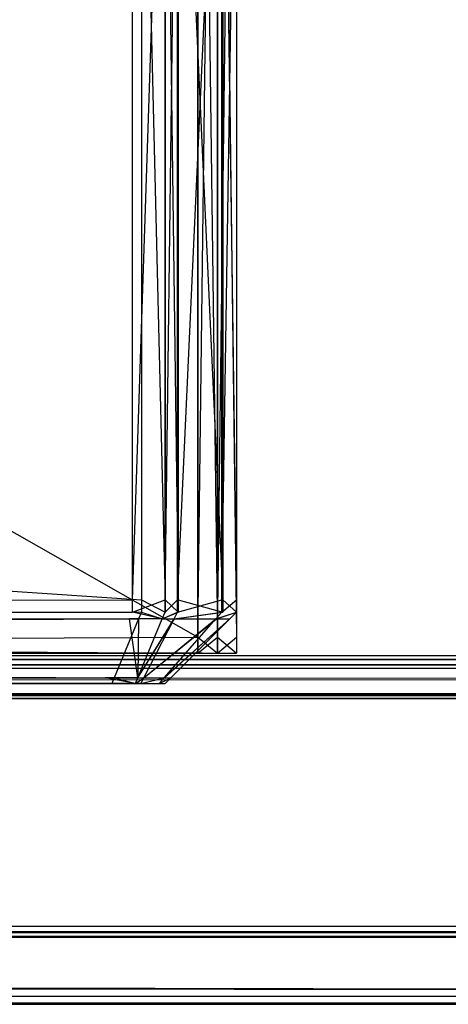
# Model space of a CAD drawing. Extents: x 0 to 1.6, y -0.5 to 0.
# Tile 56 of 182: x 0.40572 to 0.41171, y -0.50228 to -0.48851. Entities that reach past the tile are written whole.
import ezdxf

# ---------------------------------------------------------------- set-up
doc = ezdxf.new("R2010")
doc.units = 0
for name, color, linetype in [('L27_FRONT_FINION_1', 7, 'CONTINUOUS'), ('L29_REGALELEMENT_0', 7, 'CONTINUOUS'), ('L34_KORPUS3_2', 7, 'CONTINUOUS'), ('L45_ABDECKPL_0___REPLACEMTFOREM', 7, 'CONTINUOUS')]:
    doc.layers.add(name, color=color, linetype=linetype)

msp = doc.modelspace()

# ---------------------------------------------------------------- linework, layer by layer
at = {"layer": 'L27_FRONT_FINION_1', "color": 8}
for points, invisible_edges in [([(0.407421, -0.496623, 0.587248), (0.203785, -0.482964, 0.587248), (0.203785, -0.496623, 0.587248), (0.407421, -0.496623, 0.587248)], 13), ([(0.203785, -0.482964, 0.587248), (0.407421, -0.496623, 0.587248), (0.407421, -0.482964, 0.587248), (0.203785, -0.482964, 0.587248)], 14), ([(0.407294, -0.482964, 0.347323), (0.203785, -0.496623, 0.347323), (0.203785, -0.482964, 0.347323), (0.407294, -0.482964, 0.347323)], 13), ([(0.203785, -0.496623, 0.347323), (0.407294, -0.482964, 0.347323), (0.407294, -0.496623, 0.347323), (0.203785, -0.496623, 0.347323)], 14), ([(0.407752, -0.482964, 0.347323), (0.407294, -0.496623, 0.347323), (0.407294, -0.482964, 0.347323), (0.407752, -0.482964, 0.347323)], 13), ([(0.407294, -0.496623, 0.347323), (0.407752, -0.482964, 0.347323), (0.407752, -0.496623, 0.347323), (0.407294, -0.496623, 0.347323)], 14), ([(0.407752, -0.496623, 0.587248), (0.407421, -0.482964, 0.587248), (0.407421, -0.496623, 0.587248), (0.407752, -0.496623, 0.587248)], 13), ([(0.407421, -0.482964, 0.587248), (0.407752, -0.496623, 0.587248), (0.407752, -0.482964, 0.587248), (0.407421, -0.482964, 0.587248)], 14), ([(0.407932, -0.496623, 0.587068), (0.407752, -0.482964, 0.587248), (0.407752, -0.496623, 0.587248), (0.407932, -0.496623, 0.587068)], 13), ([(0.407752, -0.482964, 0.587248), (0.407932, -0.496623, 0.587068), (0.407932, -0.482964, 0.587068), (0.407752, -0.482964, 0.587248)], 14), ([(0.407927, -0.482964, 0.347497), (0.407752, -0.496623, 0.347323), (0.407752, -0.482964, 0.347323), (0.407927, -0.482964, 0.347497)], 13), ([(0.407752, -0.496623, 0.347323), (0.407927, -0.482964, 0.347497), (0.407927, -0.496623, 0.347497), (0.407752, -0.496623, 0.347323)], 14), ([(0.408547, -0.482964, 0.348117), (0.407927, -0.496623, 0.347497), (0.407927, -0.482964, 0.347497), (0.408547, -0.482964, 0.348117)], 13), ([(0.407927, -0.496623, 0.347497), (0.408547, -0.482964, 0.348117), (0.408547, -0.496623, 0.348117), (0.407927, -0.496623, 0.347497)], 14), ([(0.408558, -0.496623, 0.586443), (0.407932, -0.482964, 0.587068), (0.407932, -0.496623, 0.587068), (0.408558, -0.496623, 0.586443)], 13), ([(0.407932, -0.482964, 0.587068), (0.408558, -0.496623, 0.586443), (0.408558, -0.482964, 0.586443), (0.407932, -0.482964, 0.587068)], 14), ([(0.408752, -0.482964, 0.348322), (0.408547, -0.496623, 0.348117), (0.408547, -0.482964, 0.348117), (0.408752, -0.482964, 0.348322)], 13), ([(0.408547, -0.496623, 0.348117), (0.408752, -0.482964, 0.348322), (0.408752, -0.496623, 0.348322), (0.408547, -0.496623, 0.348117)], 14), ([(0.408752, -0.496623, 0.586249), (0.408558, -0.482964, 0.586443), (0.408558, -0.496623, 0.586443), (0.408752, -0.496623, 0.586249)], 13), ([(0.408558, -0.482964, 0.586443), (0.408752, -0.496623, 0.586249), (0.408752, -0.482964, 0.586249), (0.408558, -0.482964, 0.586443)], 14), ([(0.408752, -0.496623, 0.348322), (0.408752, -0.482964, 0.348833), (0.408752, -0.496623, 0.348833), (0.408752, -0.496623, 0.348322)], 13), ([(0.408752, -0.482964, 0.348833), (0.408752, -0.496623, 0.348322), (0.408752, -0.482964, 0.348322), (0.408752, -0.482964, 0.348833)], 14), ([(0.408752, -0.496623, 0.348833), (0.408752, -0.482964, 0.58578), (0.408752, -0.496623, 0.58578), (0.408752, -0.496623, 0.348833)], 13), ([(0.408752, -0.482964, 0.58578), (0.408752, -0.496623, 0.348833), (0.408752, -0.482964, 0.348833), (0.408752, -0.482964, 0.58578)], 14), ([(0.408752, -0.496623, 0.58578), (0.408752, -0.482964, 0.586249), (0.408752, -0.496623, 0.586249), (0.408752, -0.496623, 0.58578)], 13), ([(0.408752, -0.482964, 0.586249), (0.408752, -0.496623, 0.58578), (0.408752, -0.482964, 0.58578), (0.408752, -0.482964, 0.586249)], 14), ([(0.407294, -0.496623, 0.347323), (0.203785, -0.496792, 0.347323), (0.203785, -0.496623, 0.347323), (0.407294, -0.496623, 0.347323)], 13), ([(0.203785, -0.496792, 0.347323), (0.407294, -0.496623, 0.347323), (0.407294, -0.496792, 0.347323), (0.203785, -0.496792, 0.347323)], 14), ([(0.407421, -0.496792, 0.587248), (0.203785, -0.496623, 0.587248), (0.203785, -0.496792, 0.587248), (0.407421, -0.496792, 0.587248)], 13), ([(0.203785, -0.496623, 0.587248), (0.407421, -0.496792, 0.587248), (0.407421, -0.496623, 0.587248), (0.203785, -0.496623, 0.587248)], 14), ([(0.407752, -0.496623, 0.347323), (0.407294, -0.496792, 0.347323), (0.407294, -0.496623, 0.347323), (0.407752, -0.496623, 0.347323)], 13), ([(0.407294, -0.496792, 0.347323), (0.407752, -0.496623, 0.347323), (0.407752, -0.496792, 0.347323), (0.407294, -0.496792, 0.347323)], 14), ([(0.407752, -0.496792, 0.587248), (0.407421, -0.496623, 0.587248), (0.407421, -0.496792, 0.587248), (0.407752, -0.496792, 0.587248)], 13), ([(0.407421, -0.496623, 0.587248), (0.407752, -0.496792, 0.587248), (0.407752, -0.496623, 0.587248), (0.407421, -0.496623, 0.587248)], 14), ([(0.407932, -0.496792, 0.587068), (0.407752, -0.496623, 0.587248), (0.407752, -0.496792, 0.587248), (0.407932, -0.496792, 0.587068)], 13), ([(0.407752, -0.496623, 0.587248), (0.407932, -0.496792, 0.587068), (0.407932, -0.496623, 0.587068), (0.407752, -0.496623, 0.587248)], 14), ([(0.407927, -0.496623, 0.347497), (0.407752, -0.496792, 0.347323), (0.407752, -0.496623, 0.347323), (0.407927, -0.496623, 0.347497)], 13), ([(0.407752, -0.496792, 0.347323), (0.407927, -0.496623, 0.347497), (0.407927, -0.496792, 0.347497), (0.407752, -0.496792, 0.347323)], 14), ([(0.408547, -0.496623, 0.348117), (0.407927, -0.496792, 0.347497), (0.407927, -0.496623, 0.347497), (0.408547, -0.496623, 0.348117)], 13), ([(0.407927, -0.496792, 0.347497), (0.408547, -0.496623, 0.348117), (0.408547, -0.496792, 0.348117), (0.407927, -0.496792, 0.347497)], 14), ([(0.408558, -0.496792, 0.586443), (0.407932, -0.496623, 0.587068), (0.407932, -0.496792, 0.587068), (0.408558, -0.496792, 0.586443)], 13), ([(0.407932, -0.496623, 0.587068), (0.408558, -0.496792, 0.586443), (0.408558, -0.496623, 0.586443), (0.407932, -0.496623, 0.587068)], 14), ([(0.408752, -0.496623, 0.348322), (0.408547, -0.496792, 0.348117), (0.408547, -0.496623, 0.348117), (0.408752, -0.496623, 0.348322)], 13), ([(0.408547, -0.496792, 0.348117), (0.408752, -0.496623, 0.348322), (0.408752, -0.496792, 0.348322), (0.408547, -0.496792, 0.348117)], 14), ([(0.408752, -0.496792, 0.586249), (0.408558, -0.496623, 0.586443), (0.408558, -0.496792, 0.586443), (0.408752, -0.496792, 0.586249)], 13), ([(0.408558, -0.496623, 0.586443), (0.408752, -0.496792, 0.586249), (0.408752, -0.496623, 0.586249), (0.408558, -0.496623, 0.586443)], 14), ([(0.408752, -0.496792, 0.58578), (0.408752, -0.496623, 0.586249), (0.408752, -0.496792, 0.586249), (0.408752, -0.496792, 0.58578)], 13), ([(0.408752, -0.496623, 0.586249), (0.408752, -0.496792, 0.58578), (0.408752, -0.496623, 0.58578), (0.408752, -0.496623, 0.586249)], 14), ([(0.408752, -0.496792, 0.348833), (0.408752, -0.496623, 0.58578), (0.408752, -0.496792, 0.58578), (0.408752, -0.496792, 0.348833)], 13), ([(0.408752, -0.496623, 0.58578), (0.408752, -0.496792, 0.348833), (0.408752, -0.496623, 0.348833), (0.408752, -0.496623, 0.58578)], 14), ([(0.408752, -0.496792, 0.348322), (0.408752, -0.496623, 0.348833), (0.408752, -0.496792, 0.348833), (0.408752, -0.496792, 0.348322)], 13), ([(0.408752, -0.496623, 0.348833), (0.408752, -0.496792, 0.348322), (0.408752, -0.496623, 0.348322), (0.408752, -0.496623, 0.348833)], 14), ([(0.407294, -0.496792, 0.347323), (0.203785, -0.496889, 0.34742), (0.203785, -0.496792, 0.347323), (0.407294, -0.496792, 0.347323)], 13), ([(0.203785, -0.496889, 0.34742), (0.407294, -0.496792, 0.347323), (0.407254, -0.496889, 0.34742), (0.203785, -0.496889, 0.34742)], 14), ([(0.407381, -0.496889, 0.587151), (0.203785, -0.496792, 0.587248), (0.203785, -0.496889, 0.587151), (0.407381, -0.496889, 0.587151)], 13), ([(0.203785, -0.496792, 0.587248), (0.407381, -0.496889, 0.587151), (0.407421, -0.496792, 0.587248), (0.203785, -0.496792, 0.587248)], 14), ([(0.407294, -0.496792, 0.347323), (0.407712, -0.496889, 0.34742), (0.407254, -0.496889, 0.34742), (0.407294, -0.496792, 0.347323)], 13), ([(0.407712, -0.496889, 0.34742), (0.407294, -0.496792, 0.347323), (0.407752, -0.496792, 0.347323), (0.407712, -0.496889, 0.34742)], 14), ([(0.407712, -0.496889, 0.587151), (0.407421, -0.496792, 0.587248), (0.407381, -0.496889, 0.587151), (0.407712, -0.496889, 0.587151)], 13), ([(0.407421, -0.496792, 0.587248), (0.407712, -0.496889, 0.587151), (0.407752, -0.496792, 0.587248), (0.407421, -0.496792, 0.587248)], 14), ([(0.407932, -0.496792, 0.587068), (0.407712, -0.496889, 0.587151), (0.407882, -0.496889, 0.586981), (0.407932, -0.496792, 0.587068)], 13), ([(0.407712, -0.496889, 0.587151), (0.407932, -0.496792, 0.587068), (0.407752, -0.496792, 0.587248), (0.407712, -0.496889, 0.587151)], 14), ([(0.407927, -0.496792, 0.347497), (0.407712, -0.496889, 0.34742), (0.407752, -0.496792, 0.347323), (0.407927, -0.496792, 0.347497)], 13), ([(0.407712, -0.496889, 0.34742), (0.407927, -0.496792, 0.347497), (0.407876, -0.496889, 0.347584), (0.407712, -0.496889, 0.34742)], 14), ([(0.408547, -0.496792, 0.348117), (0.407876, -0.496889, 0.347584), (0.407927, -0.496792, 0.347497), (0.408547, -0.496792, 0.348117)], 13), ([(0.407876, -0.496889, 0.347584), (0.408547, -0.496792, 0.348117), (0.408462, -0.496889, 0.348169), (0.407876, -0.496889, 0.347584)], 14), ([(0.408558, -0.496792, 0.586443), (0.407882, -0.496889, 0.586981), (0.408472, -0.496889, 0.586392), (0.408558, -0.496792, 0.586443)], 13), ([(0.407882, -0.496889, 0.586981), (0.408558, -0.496792, 0.586443), (0.407932, -0.496792, 0.587068), (0.407882, -0.496889, 0.586981)], 14), ([(0.408752, -0.496792, 0.348322), (0.408462, -0.496889, 0.348169), (0.408547, -0.496792, 0.348117), (0.408752, -0.496792, 0.348322)], 13), ([(0.408462, -0.496889, 0.348169), (0.408752, -0.496792, 0.348322), (0.408655, -0.496889, 0.348362), (0.408462, -0.496889, 0.348169)], 14), ([(0.408752, -0.496792, 0.586249), (0.408472, -0.496889, 0.586392), (0.408655, -0.496889, 0.586208), (0.408752, -0.496792, 0.586249)], 13), ([(0.408472, -0.496889, 0.586392), (0.408752, -0.496792, 0.586249), (0.408558, -0.496792, 0.586443), (0.408472, -0.496889, 0.586392)], 14), ([(0.408752, -0.496792, 0.58578), (0.408655, -0.496889, 0.586208), (0.408655, -0.496889, 0.58574), (0.408752, -0.496792, 0.58578)], 13), ([(0.408655, -0.496889, 0.586208), (0.408752, -0.496792, 0.58578), (0.408752, -0.496792, 0.586249), (0.408655, -0.496889, 0.586208)], 14), ([(0.408752, -0.496792, 0.58578), (0.408655, -0.496889, 0.348873), (0.408752, -0.496792, 0.348833), (0.408752, -0.496792, 0.58578)], 13), ([(0.408655, -0.496889, 0.348873), (0.408752, -0.496792, 0.58578), (0.408655, -0.496889, 0.58574), (0.408655, -0.496889, 0.348873)], 14), ([(0.408752, -0.496792, 0.348833), (0.408655, -0.496889, 0.348362), (0.408752, -0.496792, 0.348322), (0.408752, -0.496792, 0.348833)], 13), ([(0.408655, -0.496889, 0.348362), (0.408752, -0.496792, 0.348833), (0.408655, -0.496889, 0.348873), (0.408655, -0.496889, 0.348362)], 14), ([(0.407254, -0.496889, 0.34742), (0.203785, -0.497711, 0.348241), (0.203785, -0.496889, 0.34742), (0.407254, -0.496889, 0.34742)], 13), ([(0.203785, -0.497711, 0.348241), (0.407254, -0.496889, 0.34742), (0.406914, -0.497711, 0.348241), (0.203785, -0.497711, 0.348241)], 14), ([(0.407041, -0.497711, 0.586329), (0.203785, -0.496889, 0.587151), (0.203785, -0.497711, 0.586329), (0.407041, -0.497711, 0.586329)], 13), ([(0.203785, -0.496889, 0.587151), (0.407041, -0.497711, 0.586329), (0.407381, -0.496889, 0.587151), (0.203785, -0.496889, 0.587151)], 14), ([(0.407254, -0.496889, 0.34742), (0.407372, -0.497711, 0.348241), (0.406914, -0.497711, 0.348241), (0.407254, -0.496889, 0.34742)], 13), ([(0.407372, -0.497711, 0.586329), (0.407381, -0.496889, 0.587151), (0.407041, -0.497711, 0.586329), (0.407372, -0.497711, 0.586329)], 13), ([(0.407372, -0.497711, 0.348241), (0.407254, -0.496889, 0.34742), (0.407712, -0.496889, 0.34742), (0.407372, -0.497711, 0.348241)], 14), ([(0.407876, -0.496889, 0.347584), (0.407372, -0.497711, 0.348241), (0.407712, -0.496889, 0.34742), (0.407876, -0.496889, 0.347584)], 13), ([(0.407372, -0.497711, 0.348241), (0.407876, -0.496889, 0.347584), (0.407452, -0.497711, 0.348322), (0.407372, -0.497711, 0.348241)], 14), ([(0.407882, -0.496889, 0.586981), (0.407372, -0.497711, 0.586329), (0.407455, -0.497711, 0.586246), (0.407882, -0.496889, 0.586981)], 13), ([(0.407372, -0.497711, 0.586329), (0.407882, -0.496889, 0.586981), (0.407712, -0.496889, 0.587151), (0.407372, -0.497711, 0.586329)], 14), ([(0.407381, -0.496889, 0.587151), (0.407372, -0.497711, 0.586329), (0.407712, -0.496889, 0.587151), (0.407381, -0.496889, 0.587151)], 14), ([(0.408462, -0.496889, 0.348169), (0.407452, -0.497711, 0.348322), (0.407876, -0.496889, 0.347584), (0.408462, -0.496889, 0.348169)], 13), ([(0.407452, -0.497711, 0.348322), (0.408462, -0.496889, 0.348169), (0.407738, -0.497711, 0.348608), (0.407452, -0.497711, 0.348322)], 14), ([(0.408472, -0.496889, 0.586392), (0.407455, -0.497711, 0.586246), (0.407743, -0.497711, 0.585958), (0.408472, -0.496889, 0.586392)], 13), ([(0.407455, -0.497711, 0.586246), (0.408472, -0.496889, 0.586392), (0.407882, -0.496889, 0.586981), (0.407455, -0.497711, 0.586246)], 14), ([(0.408655, -0.496889, 0.348362), (0.407738, -0.497711, 0.348608), (0.408462, -0.496889, 0.348169), (0.408655, -0.496889, 0.348362)], 13), ([(0.407738, -0.497711, 0.348608), (0.408655, -0.496889, 0.348362), (0.407833, -0.497711, 0.348703), (0.407738, -0.497711, 0.348608)], 14), ([(0.408655, -0.496889, 0.586208), (0.407743, -0.497711, 0.585958), (0.407833, -0.497711, 0.585868), (0.408655, -0.496889, 0.586208)], 13), ([(0.407743, -0.497711, 0.585958), (0.408655, -0.496889, 0.586208), (0.408472, -0.496889, 0.586392), (0.407743, -0.497711, 0.585958)], 14), ([(0.407833, -0.497711, 0.348703), (0.408655, -0.496889, 0.348873), (0.407833, -0.497711, 0.349213), (0.407833, -0.497711, 0.348703)], 13), ([(0.408655, -0.496889, 0.348873), (0.407833, -0.497711, 0.348703), (0.408655, -0.496889, 0.348362), (0.408655, -0.496889, 0.348873)], 14), ([(0.407833, -0.497711, 0.349213), (0.408655, -0.496889, 0.58574), (0.407833, -0.497711, 0.585401), (0.407833, -0.497711, 0.349213)], 13), ([(0.408655, -0.496889, 0.58574), (0.407833, -0.497711, 0.349213), (0.408655, -0.496889, 0.348873), (0.408655, -0.496889, 0.58574)], 14), ([(0.407833, -0.497711, 0.585401), (0.408655, -0.496889, 0.586208), (0.407833, -0.497711, 0.585868), (0.407833, -0.497711, 0.585401)], 13), ([(0.408655, -0.496889, 0.586208), (0.407833, -0.497711, 0.585401), (0.408655, -0.496889, 0.58574), (0.408655, -0.496889, 0.586208)], 14), ([(0.407007, -0.497792, 0.586249), (0.203785, -0.497711, 0.586329), (0.203785, -0.497792, 0.586249), (0.407007, -0.497792, 0.586249)], 13), ([(0.203785, -0.497711, 0.586329), (0.407007, -0.497792, 0.586249), (0.407041, -0.497711, 0.586329), (0.203785, -0.497711, 0.586329)], 14), ([(0.406914, -0.497711, 0.348241), (0.203785, -0.497792, 0.348322), (0.203785, -0.497711, 0.348241), (0.406914, -0.497711, 0.348241)], 13), ([(0.203785, -0.497792, 0.348322), (0.406914, -0.497711, 0.348241), (0.406881, -0.497792, 0.348322), (0.203785, -0.497792, 0.348322)], 14), ([(0.406914, -0.497711, 0.348241), (0.407338, -0.497792, 0.348322), (0.406881, -0.497792, 0.348322), (0.406914, -0.497711, 0.348241)], 13), ([(0.407338, -0.497792, 0.348322), (0.406914, -0.497711, 0.348241), (0.407372, -0.497711, 0.348241), (0.407338, -0.497792, 0.348322)], 14), ([(0.407338, -0.497792, 0.586249), (0.407041, -0.497711, 0.586329), (0.407007, -0.497792, 0.586249), (0.407338, -0.497792, 0.586249)], 13), ([(0.407041, -0.497711, 0.586329), (0.407338, -0.497792, 0.586249), (0.407372, -0.497711, 0.586329), (0.407041, -0.497711, 0.586329)], 14), ([(0.407455, -0.497711, 0.586246), (0.407338, -0.497792, 0.586249), (0.407413, -0.497792, 0.586174), (0.407455, -0.497711, 0.586246)], 13), ([(0.407338, -0.497792, 0.586249), (0.407455, -0.497711, 0.586246), (0.407372, -0.497711, 0.586329), (0.407338, -0.497792, 0.586249)], 14), ([(0.407452, -0.497711, 0.348322), (0.407338, -0.497792, 0.348322), (0.407372, -0.497711, 0.348241), (0.407452, -0.497711, 0.348322)], 13), ([(0.407338, -0.497792, 0.348322), (0.407452, -0.497711, 0.348322), (0.40741, -0.497792, 0.348394), (0.407338, -0.497792, 0.348322)], 14), ([(0.407738, -0.497711, 0.348608), (0.40741, -0.497792, 0.348394), (0.407452, -0.497711, 0.348322), (0.407738, -0.497711, 0.348608)], 13), ([(0.40741, -0.497792, 0.348394), (0.407738, -0.497711, 0.348608), (0.407667, -0.497792, 0.348651), (0.40741, -0.497792, 0.348394)], 14), ([(0.407743, -0.497711, 0.585958), (0.407413, -0.497792, 0.586174), (0.407672, -0.497792, 0.585915), (0.407743, -0.497711, 0.585958)], 13), ([(0.407413, -0.497792, 0.586174), (0.407743, -0.497711, 0.585958), (0.407455, -0.497711, 0.586246), (0.407413, -0.497792, 0.586174)], 14), ([(0.407833, -0.497711, 0.348703), (0.407667, -0.497792, 0.348651), (0.407738, -0.497711, 0.348608), (0.407833, -0.497711, 0.348703)], 13), ([(0.407667, -0.497792, 0.348651), (0.407833, -0.497711, 0.348703), (0.407752, -0.497792, 0.348736), (0.407667, -0.497792, 0.348651)], 14), ([(0.407833, -0.497711, 0.585868), (0.407672, -0.497792, 0.585915), (0.407752, -0.497792, 0.585835), (0.407833, -0.497711, 0.585868)], 13), ([(0.407672, -0.497792, 0.585915), (0.407833, -0.497711, 0.585868), (0.407743, -0.497711, 0.585958), (0.407672, -0.497792, 0.585915)], 14), ([(0.407833, -0.497711, 0.585401), (0.407752, -0.497792, 0.585835), (0.407752, -0.497792, 0.585367), (0.407833, -0.497711, 0.585401)], 13), ([(0.407752, -0.497792, 0.585835), (0.407833, -0.497711, 0.585401), (0.407833, -0.497711, 0.585868), (0.407752, -0.497792, 0.585835)], 14), ([(0.407833, -0.497711, 0.585401), (0.407752, -0.497792, 0.349246), (0.407833, -0.497711, 0.349213), (0.407833, -0.497711, 0.585401)], 13), ([(0.407752, -0.497792, 0.349246), (0.407833, -0.497711, 0.585401), (0.407752, -0.497792, 0.585367), (0.407752, -0.497792, 0.349246)], 14), ([(0.407833, -0.497711, 0.349213), (0.407752, -0.497792, 0.348736), (0.407833, -0.497711, 0.348703), (0.407833, -0.497711, 0.349213)], 13), ([(0.407752, -0.497792, 0.348736), (0.407833, -0.497711, 0.349213), (0.407752, -0.497792, 0.349246), (0.407752, -0.497792, 0.348736)], 14), ([(0.406881, -0.497792, 0.348655), (0.407237, -0.497792, 0.348673), (0.203785, -0.497792, 0.348655), (0.406881, -0.497792, 0.348655)], 10), ([(0.203785, -0.497792, 0.348655), (0.407237, -0.497792, 0.348673), (0.203785, -0.497792, 0.585915), (0.203785, -0.497792, 0.348655)], 13), ([(0.203785, -0.497792, 0.585915), (0.407237, -0.497792, 0.348673), (0.407407, -0.497792, 0.348887), (0.203785, -0.497792, 0.585915)], 10), ([(0.203785, -0.497792, 0.585915), (0.407407, -0.497792, 0.348887), (0.407419, -0.497792, 0.349041), (0.203785, -0.497792, 0.585915)], 13), ([(0.203785, -0.497792, 0.585915), (0.407419, -0.497792, 0.349041), (0.407419, -0.497792, 0.349246), (0.203785, -0.497792, 0.585915)], 10), ([(0.203785, -0.497792, 0.585915), (0.407419, -0.497792, 0.349246), (0.407419, -0.497792, 0.585241), (0.203785, -0.497792, 0.585915)], 13), ([(0.203785, -0.497792, 0.585915), (0.407419, -0.497792, 0.585241), (0.407419, -0.497792, 0.585506), (0.203785, -0.497792, 0.585915)], 15), ([(0.203785, -0.497792, 0.585915), (0.407419, -0.497792, 0.585506), (0.407436, -0.497792, 0.58568), (0.203785, -0.497792, 0.585915)], 15), ([(0.203785, -0.497792, 0.585915), (0.407436, -0.497792, 0.58568), (0.407056, -0.497792, 0.585915), (0.203785, -0.497792, 0.585915)], 15), ([(0.203785, -0.497792, 0.585915), (0.407056, -0.497792, 0.585915), (0.406851, -0.497792, 0.585915), (0.203785, -0.497792, 0.585915)], 15), ([(0.407007, -0.497792, 0.586249), (0.203785, -0.497792, 0.585915), (0.406851, -0.497792, 0.585915), (0.407007, -0.497792, 0.586249)], 13), ([(0.203785, -0.497792, 0.585915), (0.407007, -0.497792, 0.586249), (0.203785, -0.497792, 0.586249), (0.203785, -0.497792, 0.585915)], 14), ([(0.406881, -0.497792, 0.348655), (0.203785, -0.497792, 0.348322), (0.406881, -0.497792, 0.348322), (0.406881, -0.497792, 0.348655)], 13), ([(0.203785, -0.497792, 0.348322), (0.406881, -0.497792, 0.348655), (0.203785, -0.497792, 0.348655), (0.203785, -0.497792, 0.348322)], 14), ([(0.407338, -0.497792, 0.586249), (0.406851, -0.497792, 0.585915), (0.407056, -0.497792, 0.585915), (0.407338, -0.497792, 0.586249)], 13), ([(0.406851, -0.497792, 0.585915), (0.407338, -0.497792, 0.586249), (0.407007, -0.497792, 0.586249), (0.406851, -0.497792, 0.585915)], 14), ([(0.407237, -0.497792, 0.348673), (0.406881, -0.497792, 0.348655), (0.407075, -0.497792, 0.348655), (0.407237, -0.497792, 0.348673)], 13), ([(0.407075, -0.497792, 0.348655), (0.406881, -0.497792, 0.348322), (0.407338, -0.497792, 0.348322), (0.407075, -0.497792, 0.348655)], 13), ([(0.406881, -0.497792, 0.348322), (0.407075, -0.497792, 0.348655), (0.406881, -0.497792, 0.348655), (0.406881, -0.497792, 0.348322)], 14), ([(0.407177, -0.497792, 0.585938), (0.407056, -0.497792, 0.585915), (0.407436, -0.497792, 0.58568), (0.407177, -0.497792, 0.585938)], 10), ([(0.407177, -0.497792, 0.585938), (0.407338, -0.497792, 0.586249), (0.407056, -0.497792, 0.585915), (0.407177, -0.497792, 0.585938)], 13), ([(0.40741, -0.497792, 0.348394), (0.407075, -0.497792, 0.348655), (0.407338, -0.497792, 0.348322), (0.40741, -0.497792, 0.348394)], 13), ([(0.407075, -0.497792, 0.348655), (0.40741, -0.497792, 0.348394), (0.407237, -0.497792, 0.348673), (0.407075, -0.497792, 0.348655)], 14), ([(0.407338, -0.497792, 0.586249), (0.407177, -0.497792, 0.585938), (0.407413, -0.497792, 0.586174), (0.407338, -0.497792, 0.586249)], 14), ([(0.407672, -0.497792, 0.585915), (0.407177, -0.497792, 0.585938), (0.407436, -0.497792, 0.58568), (0.407672, -0.497792, 0.585915)], 13), ([(0.407177, -0.497792, 0.585938), (0.407672, -0.497792, 0.585915), (0.407413, -0.497792, 0.586174), (0.407177, -0.497792, 0.585938)], 14), ([(0.407667, -0.497792, 0.348651), (0.407237, -0.497792, 0.348673), (0.40741, -0.497792, 0.348394), (0.407667, -0.497792, 0.348651)], 13), ([(0.407237, -0.497792, 0.348673), (0.407667, -0.497792, 0.348651), (0.407407, -0.497792, 0.348887), (0.407237, -0.497792, 0.348673)], 14), ([(0.407752, -0.497792, 0.348736), (0.407407, -0.497792, 0.348887), (0.407667, -0.497792, 0.348651), (0.407752, -0.497792, 0.348736)], 13), ([(0.407407, -0.497792, 0.348887), (0.407752, -0.497792, 0.348736), (0.407419, -0.497792, 0.349041), (0.407407, -0.497792, 0.348887)], 14), ([(0.407752, -0.497792, 0.585367), (0.407419, -0.497792, 0.349246), (0.407752, -0.497792, 0.349246), (0.407752, -0.497792, 0.585367)], 13), ([(0.407419, -0.497792, 0.349246), (0.407752, -0.497792, 0.585367), (0.407419, -0.497792, 0.585241), (0.407419, -0.497792, 0.349246)], 14), ([(0.407752, -0.497792, 0.585367), (0.407419, -0.497792, 0.585506), (0.407419, -0.497792, 0.585241), (0.407752, -0.497792, 0.585367)], 13), ([(0.407419, -0.497792, 0.585506), (0.407752, -0.497792, 0.585367), (0.407752, -0.497792, 0.585835), (0.407419, -0.497792, 0.585506)], 14), ([(0.407752, -0.497792, 0.349246), (0.407419, -0.497792, 0.349041), (0.407752, -0.497792, 0.348736), (0.407752, -0.497792, 0.349246)], 13), ([(0.407419, -0.497792, 0.349041), (0.407752, -0.497792, 0.349246), (0.407419, -0.497792, 0.349246), (0.407419, -0.497792, 0.349041)], 14), ([(0.407752, -0.497792, 0.585835), (0.407436, -0.497792, 0.58568), (0.407419, -0.497792, 0.585506), (0.407752, -0.497792, 0.585835)], 13), ([(0.407436, -0.497792, 0.58568), (0.407752, -0.497792, 0.585835), (0.407672, -0.497792, 0.585915), (0.407436, -0.497792, 0.58568)], 14)]:
    msp.add_3dface(points, dxfattribs=dict(at, invisible_edges=invisible_edges))
at = {"layer": 'L29_REGALELEMENT_0', "color": 40}
for points, invisible_edges in [([(0.408208, -0.475717, 0.011194), (0.370475, -0.497142, 0.011194), (0.370475, -0.475717, 0.011194), (0.408208, -0.475717, 0.011194)], 13), ([(0.370475, -0.497142, 0.011194), (0.408208, -0.475717, 0.011194), (0.408208, -0.497142, 0.011194), (0.370475, -0.497142, 0.011194)], 14), ([(0.408208, -0.497142, 0.344353), (0.370475, -0.475717, 0.344353), (0.370475, -0.497142, 0.344353), (0.408208, -0.497142, 0.344353)], 13), ([(0.370475, -0.475717, 0.344353), (0.408208, -0.497142, 0.344353), (0.408208, -0.475717, 0.344353), (0.370475, -0.475717, 0.344353)], 14), ([(0.408483, -0.497142, 0.344353), (0.408208, -0.475717, 0.344353), (0.408208, -0.497142, 0.344353), (0.408483, -0.497142, 0.344353)], 13), ([(0.408208, -0.475717, 0.344353), (0.408483, -0.497142, 0.344353), (0.408483, -0.475717, 0.344353), (0.408208, -0.475717, 0.344353)], 14), ([(0.408483, -0.475717, 0.011194), (0.408208, -0.497142, 0.011194), (0.408208, -0.475717, 0.011194), (0.408483, -0.475717, 0.011194)], 13), ([(0.408208, -0.497142, 0.011194), (0.408483, -0.475717, 0.011194), (0.408483, -0.497142, 0.011194), (0.408208, -0.497142, 0.011194)], 14), ([(0.408752, -0.497142, 0.344353), (0.408483, -0.475717, 0.344353), (0.408483, -0.497142, 0.344353), (0.408752, -0.497142, 0.344353)], 13), ([(0.408483, -0.475717, 0.344353), (0.408752, -0.497142, 0.344353), (0.408752, -0.475717, 0.344353), (0.408483, -0.475717, 0.344353)], 14), ([(0.408752, -0.475717, 0.011194), (0.408483, -0.497142, 0.011194), (0.408483, -0.475717, 0.011194), (0.408752, -0.475717, 0.011194)], 13), ([(0.408483, -0.497142, 0.011194), (0.408752, -0.475717, 0.011194), (0.408752, -0.497142, 0.011194), (0.408483, -0.497142, 0.011194)], 14), ([(0.408752, -0.497142, 0.344122), (0.408752, -0.475717, 0.344353), (0.408752, -0.497142, 0.344353), (0.408752, -0.497142, 0.344122)], 13), ([(0.408752, -0.475717, 0.344353), (0.408752, -0.497142, 0.344122), (0.408752, -0.475717, 0.344122), (0.408752, -0.475717, 0.344353)], 14), ([(0.408752, -0.497142, 0.011543), (0.408752, -0.475717, 0.344122), (0.408752, -0.497142, 0.344122), (0.408752, -0.497142, 0.011543)], 13), ([(0.408752, -0.475717, 0.344122), (0.408752, -0.497142, 0.011543), (0.408752, -0.475717, 0.011543), (0.408752, -0.475717, 0.344122)], 14), ([(0.408752, -0.497142, 0.011194), (0.408752, -0.475717, 0.011543), (0.408752, -0.497142, 0.011543), (0.408752, -0.497142, 0.011194)], 13), ([(0.408752, -0.475717, 0.011543), (0.408752, -0.497142, 0.011194), (0.408752, -0.475717, 0.011194), (0.408752, -0.475717, 0.011543)], 14), ([(0.408208, -0.497142, 0.011194), (0.370475, -0.497366, 0.011194), (0.370475, -0.497142, 0.011194), (0.408208, -0.497142, 0.011194)], 13), ([(0.370475, -0.497366, 0.011194), (0.408208, -0.497142, 0.011194), (0.408208, -0.497366, 0.011194), (0.370475, -0.497366, 0.011194)], 14), ([(0.408208, -0.497366, 0.344353), (0.370475, -0.497142, 0.344353), (0.370475, -0.497366, 0.344353), (0.408208, -0.497366, 0.344353)], 13), ([(0.370475, -0.497142, 0.344353), (0.408208, -0.497366, 0.344353), (0.408208, -0.497142, 0.344353), (0.370475, -0.497142, 0.344353)], 14), ([(0.408483, -0.497142, 0.011194), (0.408208, -0.497366, 0.011194), (0.408208, -0.497142, 0.011194), (0.408483, -0.497142, 0.011194)], 13), ([(0.408208, -0.497366, 0.011194), (0.408483, -0.497142, 0.011194), (0.408483, -0.497366, 0.011194), (0.408208, -0.497366, 0.011194)], 14), ([(0.408483, -0.497366, 0.344353), (0.408208, -0.497142, 0.344353), (0.408208, -0.497366, 0.344353), (0.408483, -0.497366, 0.344353)], 13), ([(0.408208, -0.497142, 0.344353), (0.408483, -0.497366, 0.344353), (0.408483, -0.497142, 0.344353), (0.408208, -0.497142, 0.344353)], 14), ([(0.408752, -0.497142, 0.011194), (0.408483, -0.497366, 0.011194), (0.408483, -0.497142, 0.011194), (0.408752, -0.497142, 0.011194)], 13), ([(0.408483, -0.497366, 0.011194), (0.408752, -0.497142, 0.011194), (0.408752, -0.497366, 0.011194), (0.408483, -0.497366, 0.011194)], 14), ([(0.408752, -0.497366, 0.344353), (0.408483, -0.497142, 0.344353), (0.408483, -0.497366, 0.344353), (0.408752, -0.497366, 0.344353)], 13), ([(0.408483, -0.497142, 0.344353), (0.408752, -0.497366, 0.344353), (0.408752, -0.497142, 0.344353), (0.408483, -0.497142, 0.344353)], 14), ([(0.408752, -0.497366, 0.011194), (0.408752, -0.497142, 0.011543), (0.408752, -0.497366, 0.011543), (0.408752, -0.497366, 0.011194)], 13), ([(0.408752, -0.497142, 0.011543), (0.408752, -0.497366, 0.011194), (0.408752, -0.497142, 0.011194), (0.408752, -0.497142, 0.011543)], 14), ([(0.408752, -0.497366, 0.011543), (0.408752, -0.497142, 0.344122), (0.408752, -0.497366, 0.344122), (0.408752, -0.497366, 0.011543)], 13), ([(0.408752, -0.497142, 0.344122), (0.408752, -0.497366, 0.011543), (0.408752, -0.497142, 0.011543), (0.408752, -0.497142, 0.344122)], 14), ([(0.408752, -0.497366, 0.344122), (0.408752, -0.497142, 0.344353), (0.408752, -0.497366, 0.344353), (0.408752, -0.497366, 0.344122)], 13), ([(0.408752, -0.497142, 0.344353), (0.408752, -0.497366, 0.344122), (0.408752, -0.497142, 0.344122), (0.408752, -0.497142, 0.344353)], 14), ([(0.407994, -0.497366, 0.344137), (0.367905, -0.497366, 0.341149), (0.405025, -0.497366, 0.341149), (0.407994, -0.497366, 0.344137)], 13), ([(0.367905, -0.497366, 0.341149), (0.407994, -0.497366, 0.344137), (0.370302, -0.497366, 0.344137), (0.367905, -0.497366, 0.341149)], 14), ([(0.408208, -0.497366, 0.344353), (0.370302, -0.497366, 0.344137), (0.407994, -0.497366, 0.344137), (0.408208, -0.497366, 0.344353)], 13), ([(0.370302, -0.497366, 0.344137), (0.408208, -0.497366, 0.344353), (0.370475, -0.497366, 0.344353), (0.370302, -0.497366, 0.344137)], 14), ([(0.405025, -0.497366, 0.014268), (0.370302, -0.497366, 0.011401), (0.407994, -0.497366, 0.011401), (0.405025, -0.497366, 0.014268)], 13), ([(0.370475, -0.497366, 0.011194), (0.407994, -0.497366, 0.011401), (0.370302, -0.497366, 0.011401), (0.370475, -0.497366, 0.011194)], 14), ([(0.407994, -0.497366, 0.011401), (0.370475, -0.497366, 0.011194), (0.408208, -0.497366, 0.011194), (0.407994, -0.497366, 0.011401)], 13), ([(0.407994, -0.497366, 0.011401), (0.405295, -0.497366, 0.014268), (0.405025, -0.497366, 0.014268), (0.407994, -0.497366, 0.011401)], 14), ([(0.408268, -0.497366, 0.344137), (0.405025, -0.497366, 0.341149), (0.405295, -0.497366, 0.341149), (0.408268, -0.497366, 0.344137)], 13), ([(0.405025, -0.497366, 0.341149), (0.408268, -0.497366, 0.344137), (0.407994, -0.497366, 0.344137), (0.405025, -0.497366, 0.341149)], 14), ([(0.408268, -0.497366, 0.011401), (0.40556, -0.497366, 0.014268), (0.405295, -0.497366, 0.014268), (0.408268, -0.497366, 0.011401)], 14), ([(0.408537, -0.497366, 0.344137), (0.405295, -0.497366, 0.341149), (0.40556, -0.497366, 0.341149), (0.408537, -0.497366, 0.344137)], 13), ([(0.405295, -0.497366, 0.341149), (0.408537, -0.497366, 0.344137), (0.408268, -0.497366, 0.344137), (0.405295, -0.497366, 0.341149)], 14), ([(0.405295, -0.497366, 0.014268), (0.407994, -0.497366, 0.011401), (0.408268, -0.497366, 0.011401), (0.405295, -0.497366, 0.014268)], 13), ([(0.40556, -0.497366, 0.014268), (0.408268, -0.497366, 0.011401), (0.408537, -0.497366, 0.011401), (0.40556, -0.497366, 0.014268)], 13), ([(0.408537, -0.497366, 0.343906), (0.40556, -0.497366, 0.341149), (0.40556, -0.497366, 0.340922), (0.408537, -0.497366, 0.343906)], 13), ([(0.40556, -0.497366, 0.341149), (0.408537, -0.497366, 0.343906), (0.408537, -0.497366, 0.344137), (0.40556, -0.497366, 0.341149)], 14), ([(0.408537, -0.497366, 0.343906), (0.40556, -0.497366, 0.01461), (0.408537, -0.497366, 0.01175), (0.408537, -0.497366, 0.343906)], 13), ([(0.40556, -0.497366, 0.01461), (0.408537, -0.497366, 0.343906), (0.40556, -0.497366, 0.340922), (0.40556, -0.497366, 0.01461)], 14), ([(0.408537, -0.497366, 0.01175), (0.40556, -0.497366, 0.014268), (0.408537, -0.497366, 0.011401), (0.408537, -0.497366, 0.01175)], 13), ([(0.40556, -0.497366, 0.014268), (0.408537, -0.497366, 0.01175), (0.40556, -0.497366, 0.01461), (0.40556, -0.497366, 0.014268)], 14), ([(0.408483, -0.497366, 0.344353), (0.407994, -0.497366, 0.344137), (0.408268, -0.497366, 0.344137), (0.408483, -0.497366, 0.344353)], 13), ([(0.407994, -0.497366, 0.344137), (0.408483, -0.497366, 0.344353), (0.408208, -0.497366, 0.344353), (0.407994, -0.497366, 0.344137)], 14), ([(0.408208, -0.497366, 0.011194), (0.408268, -0.497366, 0.011401), (0.407994, -0.497366, 0.011401), (0.408208, -0.497366, 0.011194)], 14), ([(0.408268, -0.497366, 0.011401), (0.408208, -0.497366, 0.011194), (0.408483, -0.497366, 0.011194), (0.408268, -0.497366, 0.011401)], 13), ([(0.408752, -0.497366, 0.344353), (0.408268, -0.497366, 0.344137), (0.408537, -0.497366, 0.344137), (0.408752, -0.497366, 0.344353)], 13), ([(0.408268, -0.497366, 0.344137), (0.408752, -0.497366, 0.344353), (0.408483, -0.497366, 0.344353), (0.408268, -0.497366, 0.344137)], 14), ([(0.408483, -0.497366, 0.011194), (0.408537, -0.497366, 0.011401), (0.408268, -0.497366, 0.011401), (0.408483, -0.497366, 0.011194)], 14), ([(0.408537, -0.497366, 0.011401), (0.408483, -0.497366, 0.011194), (0.408752, -0.497366, 0.011194), (0.408537, -0.497366, 0.011401)], 13), ([(0.408752, -0.497366, 0.011543), (0.408537, -0.497366, 0.011401), (0.408752, -0.497366, 0.011194), (0.408752, -0.497366, 0.011543)], 13), ([(0.408537, -0.497366, 0.011401), (0.408752, -0.497366, 0.011543), (0.408537, -0.497366, 0.01175), (0.408537, -0.497366, 0.011401)], 14), ([(0.408752, -0.497366, 0.344122), (0.408537, -0.497366, 0.01175), (0.408752, -0.497366, 0.011543), (0.408752, -0.497366, 0.344122)], 13), ([(0.408537, -0.497366, 0.01175), (0.408752, -0.497366, 0.344122), (0.408537, -0.497366, 0.343906), (0.408537, -0.497366, 0.01175)], 14), ([(0.408752, -0.497366, 0.344122), (0.408537, -0.497366, 0.344137), (0.408537, -0.497366, 0.343906), (0.408752, -0.497366, 0.344122)], 13), ([(0.408537, -0.497366, 0.344137), (0.408752, -0.497366, 0.344122), (0.408752, -0.497366, 0.344353), (0.408537, -0.497366, 0.344137)], 14)]:
    msp.add_3dface(points, dxfattribs=dict(at, invisible_edges=invisible_edges))
at = {"layer": 'L34_KORPUS3_2', "color": 8}
for points, invisible_edges in [([(0.002909, -0.497407), (0.002912, -0.000595), (0.9, -0.497407), (0.002909, -0.497407)], 15), ([(0.002912, -0.000597, 0.00769), (0.002909, -0.497405, 0.00769), (0.9, -0.497405, 0.00769), (0.002912, -0.000597, 0.00769)], 15), ([(0.9, -0.497407), (0.002912, -0.000595), (0.9, -0.000595), (0.9, -0.497407)], 9), ([(0.002912, -0.000597, 0.00769), (0.9, -0.497405, 0.00769), (0.9, -0.000597, 0.00769), (0.002912, -0.000597, 0.00769)], 15), ([(0.002909, -0.497501, 0.00769), (0.9, -0.497405, 0.00769), (0.002909, -0.497405, 0.00769), (0.002909, -0.497501, 0.00769)], 13), ([(0.9, -0.497405, 0.00769), (0.002909, -0.497501, 0.00769), (0.9, -0.497501, 0.00769), (0.9, -0.497405, 0.00769)], 14), ([(0.9, -0.497407), (0.002909, -0.497501), (0.002909, -0.497407), (0.9, -0.497407)], 13), ([(0.002909, -0.497501), (0.9, -0.497407), (0.9, -0.497501), (0.002909, -0.497501)], 14), ([(0.002876, -0.497581, 0.000079), (0.9, -0.497937, 0.000436), (0.002728, -0.497937, 0.000436), (0.002876, -0.497581, 0.000079)], 13), ([(0.9, -0.497902, 0.007289), (0.002885, -0.497558, 0.007633), (0.002743, -0.497902, 0.007289), (0.9, -0.497902, 0.007289)], 13), ([(0.002909, -0.497501), (0.9, -0.497581, 0.00008), (0.002876, -0.497581, 0.000079), (0.002909, -0.497501)], 13), ([(0.9, -0.497937, 0.000436), (0.002876, -0.497581, 0.000079), (0.9, -0.497581, 0.00008), (0.9, -0.497937, 0.000436)], 14), ([(0.9, -0.497558, 0.007633), (0.002909, -0.497501, 0.00769), (0.002885, -0.497558, 0.007633), (0.9, -0.497558, 0.007633)], 13), ([(0.002885, -0.497558, 0.007633), (0.9, -0.497902, 0.007289), (0.9, -0.497558, 0.007633), (0.002885, -0.497558, 0.007633)], 14), ([(0.9, -0.497581, 0.00008), (0.002909, -0.497501), (0.9, -0.497501), (0.9, -0.497581, 0.00008)], 14), ([(0.002909, -0.497501, 0.00769), (0.9, -0.497558, 0.007633), (0.9, -0.497501, 0.00769), (0.002909, -0.497501, 0.00769)], 14), ([(0.9, -0.498001, 0.00719), (0.002743, -0.497902, 0.007289), (0.002702, -0.498001, 0.00719), (0.9, -0.498001, 0.00719)], 13), ([(0.002728, -0.497937, 0.000436), (0.9, -0.498001, 0.0005), (0.002702, -0.498001, 0.0005), (0.002728, -0.497937, 0.000436)], 13), ([(0.9, -0.498001, 0.0005), (0.002702, -0.498001, 0.000565), (0.002702, -0.498001, 0.0005), (0.9, -0.498001, 0.0005)], 13), ([(0.002702, -0.498001, 0.000565), (0.9, -0.498001, 0.0005), (0.9, -0.498001, 0.000565), (0.002702, -0.498001, 0.000565)], 14), ([(0.9, -0.498001, 0.000565), (0.002702, -0.498001, 0.007018), (0.002702, -0.498001, 0.000565), (0.9, -0.498001, 0.000565)], 13), ([(0.002702, -0.498001, 0.007018), (0.9, -0.498001, 0.000565), (0.9, -0.498001, 0.007018), (0.002702, -0.498001, 0.007018)], 14), ([(0.9, -0.498001, 0.007018), (0.002702, -0.498001, 0.00719), (0.002702, -0.498001, 0.007018), (0.9, -0.498001, 0.007018)], 13), ([(0.002702, -0.498001, 0.00719), (0.9, -0.498001, 0.007018), (0.9, -0.498001, 0.00719), (0.002702, -0.498001, 0.00719)], 14), ([(0.9, -0.498001, 0.0005), (0.002728, -0.497937, 0.000436), (0.9, -0.497937, 0.000436), (0.9, -0.498001, 0.0005)], 14), ([(0.002743, -0.497902, 0.007289), (0.9, -0.498001, 0.00719), (0.9, -0.497902, 0.007289), (0.002743, -0.497902, 0.007289)], 14)]:
    msp.add_3dface(points, dxfattribs=dict(at, invisible_edges=invisible_edges))
at = {"layer": 'L45_ABDECKPL_0___REPLACEMTFOREM', "color": 39}
for points, invisible_edges in [([(0.001665, -0.501188, 0.590716), (0.001616, -0.002369, 0.590716), (0.471779, -0.002369, 0.590716), (0.001665, -0.501188, 0.590716)], 15), ([(0.001616, -0.002372, 0.602705), (0.001665, -0.501185, 0.602705), (0.475865, -0.002372, 0.602705), (0.001616, -0.002372, 0.602705)], 15), ([(0.001665, -0.501188, 0.590716), (0.471779, -0.002369, 0.590716), (0.471779, -0.501188, 0.590716), (0.001665, -0.501188, 0.590716)], 15), ([(0.475865, -0.002372, 0.602705), (0.001665, -0.501185, 0.602705), (0.471779, -0.501185, 0.602705), (0.475865, -0.002372, 0.602705)], 9), ([(0.471779, -0.501278, 0.602705), (0.001665, -0.501185, 0.602705), (0.001665, -0.501278, 0.602705), (0.471779, -0.501278, 0.602705)], 13), ([(0.001665, -0.501185, 0.602705), (0.471779, -0.501278, 0.602705), (0.471779, -0.501185, 0.602705), (0.001665, -0.501185, 0.602705)], 14), ([(0.001665, -0.501188, 0.590716), (0.471779, -0.501278, 0.590716), (0.001665, -0.501278, 0.590716), (0.001665, -0.501188, 0.590716)], 13), ([(0.471779, -0.501278, 0.590716), (0.001665, -0.501188, 0.590716), (0.471779, -0.501188, 0.590716), (0.471779, -0.501278, 0.590716)], 14), ([(0.471779, -0.501349, 0.602635), (0.001665, -0.501278, 0.602705), (0.001636, -0.501349, 0.602635), (0.471779, -0.501349, 0.602635)], 13), ([(0.001665, -0.501278, 0.590716), (0.471779, -0.501339, 0.590776), (0.001641, -0.501339, 0.590776), (0.001665, -0.501278, 0.590716)], 13), ([(0.471779, -0.501339, 0.590776), (0.001665, -0.501278, 0.590716), (0.471779, -0.501278, 0.590716), (0.471779, -0.501339, 0.590776)], 14), ([(0.001665, -0.501278, 0.602705), (0.471779, -0.501349, 0.602635), (0.471779, -0.501278, 0.602705), (0.001665, -0.501278, 0.602705)], 14), ([(0.471779, -0.502177, 0.601807), (0.001636, -0.501349, 0.602635), (0.001294, -0.502177, 0.601807), (0.471779, -0.502177, 0.601807)], 13), ([(0.001641, -0.501339, 0.590776), (0.471779, -0.50217, 0.591607), (0.001297, -0.50217, 0.591607), (0.001641, -0.501339, 0.590776)], 13), ([(0.001636, -0.501349, 0.602635), (0.471779, -0.502177, 0.601807), (0.471779, -0.501349, 0.602635), (0.001636, -0.501349, 0.602635)], 14), ([(0.471779, -0.50217, 0.591607), (0.001641, -0.501339, 0.590776), (0.471779, -0.501339, 0.590776), (0.471779, -0.50217, 0.591607)], 14), ([(0.001297, -0.50217, 0.591607), (0.471779, -0.502278, 0.591715), (0.001252, -0.502278, 0.591715), (0.001297, -0.50217, 0.591607)], 13), ([(0.471779, -0.502278, 0.601706), (0.001294, -0.502177, 0.601807), (0.001252, -0.502278, 0.601706), (0.471779, -0.502278, 0.601706)], 13), ([(0.471779, -0.502278, 0.601706), (0.001252, -0.502278, 0.601568), (0.471779, -0.502278, 0.601568), (0.471779, -0.502278, 0.601706)], 13), ([(0.001252, -0.502278, 0.601568), (0.471779, -0.502278, 0.601706), (0.001252, -0.502278, 0.601706), (0.001252, -0.502278, 0.601568)], 14), ([(0.471779, -0.502278, 0.601568), (0.001252, -0.502278, 0.591894), (0.471779, -0.502278, 0.591894), (0.471779, -0.502278, 0.601568)], 13), ([(0.001252, -0.502278, 0.591894), (0.471779, -0.502278, 0.601568), (0.001252, -0.502278, 0.601568), (0.001252, -0.502278, 0.591894)], 14), ([(0.471779, -0.502278, 0.591894), (0.001252, -0.502278, 0.591715), (0.471779, -0.502278, 0.591715), (0.471779, -0.502278, 0.591894)], 13), ([(0.001252, -0.502278, 0.591715), (0.471779, -0.502278, 0.591894), (0.001252, -0.502278, 0.591894), (0.001252, -0.502278, 0.591715)], 14), ([(0.001294, -0.502177, 0.601807), (0.471779, -0.502278, 0.601706), (0.471779, -0.502177, 0.601807), (0.001294, -0.502177, 0.601807)], 14), ([(0.471779, -0.502278, 0.591715), (0.001297, -0.50217, 0.591607), (0.471779, -0.50217, 0.591607), (0.471779, -0.502278, 0.591715)], 14)]:
    msp.add_3dface(points, dxfattribs=dict(at, invisible_edges=invisible_edges))

doc.saveas('drawing.dxf')
